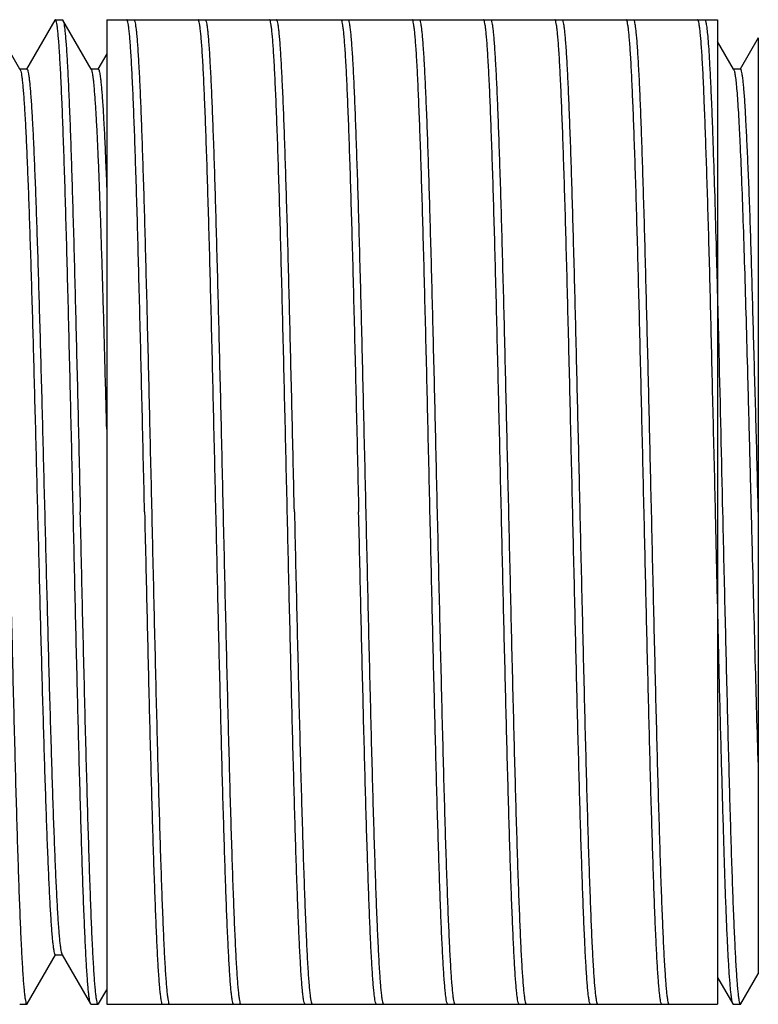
# Model space of a CAD drawing. Header units: millimetres. Extents: x 0 to 594, y 0 to 420.
# Tile 19 of 56: x 223.5 to 227.64, y 80.99 to 86.51. Entities that reach past the tile are written whole.
import ezdxf

# ---------------------------------------------------------------- set-up
doc = ezdxf.new("R2010")
doc.units = ezdxf.units.MM
doc.header["$LTSCALE"] = 32.67
doc.layers.add('00_COMPONENTS', color=7, linetype='CONTINUOUS')

msp = doc.modelspace()

# ---------------------------------------------------------------- linework, layer by layer
at = {"layer": '00_COMPONENTS', "color": 7}
for p, q in [((223.5002, 86.2311), (223.3412, 86.5062)), ((223.6962, 86.5061), (223.5377, 86.2317)), ((223.6988, 86.5084), (223.7388, 86.5084)), ((223.9002, 86.2312), (223.7413, 86.5062)), ((223.9868, 86.5084), (224.0988, 86.5084)), ((223.9868, 86.5084), (223.9868, 80.9884)), ((224.0988, 86.5084), (224.1387, 86.5084)), ((224.1387, 86.5084), (224.4989, 86.5084)), ((224.4989, 86.5084), (224.5388, 86.5084)), ((224.5387, 86.5084), (224.8989, 86.5084)), ((224.8988, 86.5084), (224.9387, 86.5084)), ((224.9387, 86.5084), (225.2988, 86.5084)), ((225.2988, 86.5084), (225.3388, 86.5084)), ((225.3387, 86.5084), (225.6988, 86.5084)), ((225.6988, 86.5084), (225.7387, 86.5084)), ((225.7387, 86.5084), (226.0989, 86.5084)), ((226.0989, 86.5084), (226.1388, 86.5084)), ((226.1387, 86.5084), (226.4988, 86.5084)), ((226.4988, 86.5084), (226.5387, 86.5084)), ((226.5387, 86.5084), (226.8988, 86.5084)), ((226.8988, 86.5084), (226.9387, 86.5084)), ((226.9387, 86.5084), (227.2989, 86.5084)), ((227.2989, 86.5084), (227.3388, 86.5084)), ((227.3387, 86.5084), (227.4108, 86.5084)), ((227.4108, 86.5084), (227.4108, 80.9884)), ((227.6388, 86.4066), (227.5377, 86.2318)), ((227.6388, 86.4066), (227.6388, 81.1591)), ((227.5002, 86.2312), (227.4108, 86.3859)), ((223.9868, 86.3167), (223.9377, 86.2318)), ((223.5388, 86.2311), (223.5002, 86.2311)), ((223.5016, 86.2287), (223.5002, 86.2311)), ((223.5377, 86.2317), (223.5373, 86.2311)), ((223.9388, 86.2312), (223.9002, 86.2312)), ((223.9016, 86.2288), (223.9002, 86.2312)), ((223.9377, 86.2318), (223.9374, 86.2312)), ((227.5389, 86.2312), (227.5002, 86.2312)), ((227.5016, 86.2288), (227.5002, 86.2312)), ((227.5377, 86.2318), (227.5374, 86.2312)), ((227.4108, 83.2472), (227.3994, 83.7484)), ((223.5413, 80.9905), (223.7002, 81.2655)), ((223.6988, 81.2655), (223.7374, 81.2655)), ((223.736, 81.2679), (223.7374, 81.2655)), ((223.7374, 81.2655), (223.8963, 80.9905)), ((227.5412, 80.9905), (227.6387, 81.1592)), ((227.4108, 81.1385), (227.4963, 80.9904)), ((223.9413, 80.9906), (223.9868, 81.0693)), ((223.4989, 80.9884), (223.5388, 80.9884)), ((223.8988, 80.9884), (223.9387, 80.9884)), ((223.9868, 80.9884), (224.2988, 80.9884)), ((224.2988, 80.9884), (224.3388, 80.9884)), ((224.3387, 80.9884), (224.6989, 80.9884)), ((224.6988, 80.9884), (224.7387, 80.9884)), ((224.7387, 80.9884), (225.0989, 80.9884)), ((225.0989, 80.9884), (225.1388, 80.9884)), ((225.1388, 80.9884), (225.4988, 80.9884)), ((225.4988, 80.9884), (225.5387, 80.9884)), ((225.5387, 80.9884), (225.8988, 80.9884)), ((225.8988, 80.9884), (225.9388, 80.9884)), ((225.9387, 80.9884), (226.2988, 80.9884)), ((226.2988, 80.9884), (226.3387, 80.9884)), ((226.3387, 80.9884), (226.6989, 80.9884)), ((226.6989, 80.9884), (226.7388, 80.9884)), ((226.7387, 80.9884), (227.0988, 80.9884)), ((227.0988, 80.9884), (227.1388, 80.9884)), ((227.1387, 80.9884), (227.4108, 80.9884)), ((227.4988, 80.9884), (227.5388, 80.9884))]:
    msp.add_line(p, q, dxfattribs=at)
msp.add_arc((223.4886, 86.2212), 0.015, 27.1488, 29.9518, dxfattribs=at)
for points, knots in [([(223.6989, 86.5084), (223.6986, 86.5084), (223.6975, 86.5081), (223.6968, 86.5069), (223.6963, 86.5061)], [0, 0, 0, 0, 0.187031, 1, 1, 1, 1]), ([(223.7989, 83.7484), (223.7947, 83.9278), (223.7866, 84.2799), (223.7762, 84.7136), (223.7678, 85.0452), (223.7616, 85.2768), (223.7554, 85.4937), (223.7492, 85.6937), (223.743, 85.875), (223.7368, 86.0359), (223.7307, 86.1747), (223.7253, 86.2759), (223.721, 86.3449), (223.7179, 86.3874), (223.7148, 86.4235), (223.7117, 86.4532), (223.7087, 86.4764), (223.7058, 86.493), (223.7032, 86.5028), (223.7009, 86.5073), (223.6995, 86.5084), (223.6989, 86.5084)], [0, 0, 0, 0, 0.194855, 0.382227, 0.470839, 0.554919, 0.633659, 0.706301, 0.772146, 0.830563, 0.880991, 0.922949, 0.940624, 0.956039, 0.969159, 0.979957, 0.988412, 0.994517, 0.998295, 0.99936, 1, 1, 1, 1]), ([(223.7387, 86.5084), (223.7389, 86.5084), (223.74, 86.5081), (223.7407, 86.507), (223.7412, 86.5062)], [0, 0, 0, 0, 0.189045, 1, 1, 1, 1]), ([(223.7412, 86.5062), (223.7427, 86.5037), (223.7449, 86.4959), (223.7478, 86.4812), (223.7507, 86.4603), (223.7537, 86.4332), (223.7567, 86.3999), (223.761, 86.3435), (223.7662, 86.2583), (223.7722, 86.1391), (223.7782, 85.9979), (223.7842, 85.8362), (223.7902, 85.6553), (223.7963, 85.457), (223.8046, 85.1631), (223.8148, 84.7669), (223.8267, 84.2671), (223.8346, 83.9234), (223.8387, 83.7484)], [0, 0, 0, 0, 0.003222, 0.008642, 0.016298, 0.026186, 0.038292, 0.052591, 0.08764, 0.131024, 0.182351, 0.241154, 0.306896, 0.378978, 0.456741, 0.626418, 0.809736, 1, 1, 1, 1]), ([(224.1989, 83.7484), (224.1948, 83.9278), (224.1866, 84.2799), (224.1762, 84.7136), (224.1678, 85.0452), (224.1616, 85.2768), (224.1554, 85.4937), (224.1492, 85.6937), (224.143, 85.875), (224.1368, 86.0359), (224.1307, 86.1747), (224.1254, 86.2759), (224.121, 86.3449), (224.1179, 86.3874), (224.1148, 86.4235), (224.1118, 86.4532), (224.1087, 86.4764), (224.1058, 86.493), (224.1032, 86.5028), (224.1009, 86.5073), (224.0995, 86.5084), (224.0989, 86.5084)], [0, 0, 0, 0, 0.194856, 0.382228, 0.470839, 0.55492, 0.633659, 0.706301, 0.772146, 0.830563, 0.880992, 0.922949, 0.940624, 0.956039, 0.969159, 0.979957, 0.988412, 0.994517, 0.998295, 0.99936, 1, 1, 1, 1]), ([(224.1387, 86.5084), (224.1389, 86.5084), (224.1401, 86.5081), (224.1408, 86.507), (224.1412, 86.5061)], [0, 0, 0, 0, 0.187669, 1, 1, 1, 1]), ([(224.1412, 86.5061), (224.1427, 86.5035), (224.1449, 86.4957), (224.1478, 86.481), (224.1507, 86.4599), (224.1537, 86.4328), (224.1567, 86.3994), (224.161, 86.343), (224.1662, 86.2577), (224.1722, 86.1384), (224.1782, 85.9972), (224.1842, 85.8355), (224.1902, 85.6546), (224.1963, 85.4564), (224.2046, 85.1625), (224.2148, 84.7664), (224.2267, 84.2669), (224.2347, 83.9233), (224.2387, 83.7484)], [0, 0, 0, 0, 0.003252, 0.008702, 0.016385, 0.026299, 0.038428, 0.052747, 0.087831, 0.13124, 0.182583, 0.241392, 0.307132, 0.379204, 0.456949, 0.626572, 0.809818, 1, 1, 1, 1]), ([(224.5989, 83.7484), (224.5947, 83.9278), (224.5867, 84.2799), (224.5763, 84.7136), (224.5678, 85.0452), (224.5616, 85.2768), (224.5554, 85.4937), (224.5492, 85.6937), (224.543, 85.875), (224.5368, 86.0359), (224.5307, 86.1747), (224.5254, 86.2759), (224.521, 86.3449), (224.5179, 86.3874), (224.5148, 86.4235), (224.5118, 86.4532), (224.5087, 86.4764), (224.5058, 86.493), (224.5032, 86.5028), (224.5009, 86.5073), (224.4995, 86.5084), (224.4989, 86.5084)], [0, 0, 0, 0, 0.194855, 0.382228, 0.470839, 0.554919, 0.633659, 0.706301, 0.772146, 0.830563, 0.880991, 0.922949, 0.940624, 0.956039, 0.969159, 0.979957, 0.988412, 0.994517, 0.998295, 0.99936, 1, 1, 1, 1]), ([(224.5387, 86.5084), (224.5389, 86.5084), (224.5401, 86.5081), (224.5408, 86.5069), (224.5412, 86.5061)], [0, 0, 0, 0, 0.187479, 1, 1, 1, 1]), ([(224.5412, 86.5061), (224.5427, 86.5035), (224.5449, 86.4957), (224.5479, 86.4809), (224.5507, 86.4599), (224.5537, 86.4327), (224.5567, 86.3994), (224.561, 86.3429), (224.5662, 86.2576), (224.5722, 86.1383), (224.5782, 85.9971), (224.5842, 85.8354), (224.5902, 85.6545), (224.5963, 85.4563), (224.6046, 85.1625), (224.6148, 84.7664), (224.6268, 84.2668), (224.6346, 83.9233), (224.6387, 83.7484)], [0, 0, 0, 0, 0.003257, 0.008711, 0.016399, 0.026317, 0.038449, 0.052772, 0.087861, 0.131274, 0.182619, 0.241429, 0.307169, 0.379239, 0.456981, 0.626597, 0.80983, 1, 1, 1, 1]), ([(224.9989, 83.7484), (224.9948, 83.9278), (224.9866, 84.2799), (224.9763, 84.7136), (224.9678, 85.0452), (224.9616, 85.2768), (224.9554, 85.4937), (224.9492, 85.6937), (224.943, 85.875), (224.9368, 86.0359), (224.9307, 86.1747), (224.9254, 86.2759), (224.921, 86.3449), (224.9179, 86.3874), (224.9148, 86.4235), (224.9118, 86.4532), (224.9087, 86.4764), (224.9058, 86.493), (224.9032, 86.5028), (224.9009, 86.5073), (224.8995, 86.5084), (224.8989, 86.5084)], [0, 0, 0, 0, 0.194856, 0.382228, 0.470839, 0.55492, 0.633659, 0.706301, 0.772146, 0.830563, 0.880992, 0.922949, 0.940624, 0.956039, 0.969159, 0.979957, 0.988412, 0.994517, 0.998295, 0.99936, 1, 1, 1, 1]), ([(224.9412, 86.5062), (224.941, 86.5065), (224.9404, 86.5075), (224.9394, 86.5084), (224.9387, 86.5084)], [0, 0, 0, 0, 0.335556, 1, 1, 1, 1]), ([(225.0387, 83.7484), (225.0367, 83.8363), (225.0325, 84.0113), (225.0245, 84.355), (225.0147, 84.7668), (225.0046, 85.1631), (224.9963, 85.457), (224.9902, 85.6552), (224.9842, 85.8361), (224.9782, 85.9978), (224.9722, 86.139), (224.9662, 86.2582), (224.961, 86.3434), (224.9567, 86.3998), (224.9537, 86.4331), (224.9507, 86.4602), (224.9478, 86.4812), (224.9449, 86.4959), (224.9427, 86.5036), (224.9412, 86.5062)], [0, 0, 0, 0, 0.095564, 0.190253, 0.373561, 0.543231, 0.620992, 0.693072, 0.758814, 0.817618, 0.868947, 0.912334, 0.947388, 0.96169, 0.973799, 0.983691, 0.99135, 0.996774, 1, 1, 1, 1]), ([(225.2989, 86.5084), (225.2995, 86.5084), (225.3009, 86.5073), (225.3032, 86.5028), (225.3058, 86.493), (225.3087, 86.4764), (225.3118, 86.4532), (225.3148, 86.4235), (225.3179, 86.3874), (225.321, 86.3449), (225.3254, 86.2759), (225.3307, 86.1747), (225.3369, 86.0359), (225.343, 85.875), (225.3492, 85.6937), (225.3554, 85.4937), (225.3616, 85.2768), (225.3678, 85.0452), (225.3763, 84.7136), (225.3846, 84.3701), (225.3928, 84.018), (225.3968, 83.8385), (225.3989, 83.7484)], [0, 0, 0, 0, 0.00064, 0.001705, 0.005483, 0.011588, 0.020043, 0.030841, 0.043961, 0.059376, 0.077051, 0.119009, 0.169437, 0.227854, 0.293699, 0.366341, 0.445081, 0.529161, 0.617773, 0.805145, 0.9021, 1, 1, 1, 1]), ([(225.3387, 86.5084), (225.3389, 86.5084), (225.3401, 86.5081), (225.3407, 86.507), (225.3412, 86.5062)], [0, 0, 0, 0, 0.18904, 1, 1, 1, 1]), ([(225.3412, 86.5062), (225.3427, 86.5037), (225.3449, 86.4959), (225.3478, 86.4812), (225.3507, 86.4603), (225.3537, 86.4332), (225.3567, 86.3999), (225.361, 86.3435), (225.3662, 86.2583), (225.3722, 86.1391), (225.3782, 85.9979), (225.3842, 85.8362), (225.3902, 85.6553), (225.3963, 85.457), (225.4046, 85.1631), (225.4148, 84.7669), (225.4268, 84.2671), (225.4346, 83.9234), (225.4387, 83.7484)], [0, 0, 0, 0, 0.003222, 0.008642, 0.016298, 0.026186, 0.038292, 0.052591, 0.08764, 0.131024, 0.182351, 0.241154, 0.306896, 0.378978, 0.456741, 0.626418, 0.809736, 1, 1, 1, 1]), ([(225.7988, 83.7484), (225.7947, 83.9279), (225.7865, 84.28), (225.7762, 84.7137), (225.7677, 85.0453), (225.7615, 85.2769), (225.7553, 85.4937), (225.7491, 85.6937), (225.7429, 85.8751), (225.7367, 86.0359), (225.7306, 86.1747), (225.7253, 86.2759), (225.7209, 86.345), (225.7178, 86.3874), (225.7147, 86.4235), (225.7117, 86.4532), (225.7086, 86.4764), (225.7057, 86.493), (225.7031, 86.5028), (225.7008, 86.5073), (225.6994, 86.5084), (225.6988, 86.5084)], [0, 0, 0, 0, 0.194857, 0.38223, 0.470842, 0.554922, 0.633661, 0.706302, 0.772148, 0.830564, 0.880992, 0.922949, 0.940624, 0.956039, 0.969159, 0.979957, 0.988412, 0.994517, 0.998295, 0.99936, 1, 1, 1, 1]), ([(225.7387, 86.5084), (225.7389, 86.5084), (225.7401, 86.5081), (225.7408, 86.507), (225.7413, 86.5061)], [0, 0, 0, 0, 0.187678, 1, 1, 1, 1]), ([(225.7413, 86.5061), (225.7427, 86.5035), (225.7449, 86.4957), (225.7479, 86.481), (225.7508, 86.4599), (225.7537, 86.4328), (225.7567, 86.3994), (225.761, 86.343), (225.7662, 86.2577), (225.7722, 86.1384), (225.7782, 85.9972), (225.7842, 85.8355), (225.7903, 85.6546), (225.7963, 85.4564), (225.8046, 85.1625), (225.8148, 84.7664), (225.8267, 84.2669), (225.8347, 83.9233), (225.8387, 83.7484)], [0, 0, 0, 0, 0.003252, 0.008702, 0.016385, 0.026299, 0.038428, 0.052748, 0.087831, 0.13124, 0.182583, 0.241392, 0.307132, 0.379204, 0.456949, 0.626573, 0.809818, 1, 1, 1, 1]), ([(226.1988, 83.7484), (226.1946, 83.9278), (226.1865, 84.2799), (226.1761, 84.7136), (226.1677, 85.0452), (226.1615, 85.2768), (226.1553, 85.4937), (226.1491, 85.6937), (226.1429, 85.875), (226.1367, 86.0359), (226.1306, 86.1747), (226.1253, 86.2759), (226.1209, 86.3449), (226.1178, 86.3874), (226.1147, 86.4235), (226.1117, 86.4532), (226.1086, 86.4764), (226.1057, 86.493), (226.1031, 86.5028), (226.1008, 86.5073), (226.0994, 86.5084), (226.0988, 86.5084)], [0, 0, 0, 0, 0.194855, 0.382227, 0.470839, 0.554919, 0.633658, 0.7063, 0.772146, 0.830563, 0.880991, 0.922949, 0.940623, 0.956039, 0.969159, 0.979957, 0.988412, 0.994517, 0.998295, 0.99936, 1, 1, 1, 1]), ([(226.1387, 86.5084), (226.1389, 86.5084), (226.1401, 86.5081), (226.1408, 86.5069), (226.1413, 86.5061)], [0, 0, 0, 0, 0.187478, 1, 1, 1, 1]), ([(226.1413, 86.5061), (226.1428, 86.5035), (226.145, 86.4957), (226.1479, 86.4809), (226.1508, 86.4599), (226.1537, 86.4327), (226.1567, 86.3994), (226.161, 86.3429), (226.1662, 86.2576), (226.1722, 86.1383), (226.1782, 85.9971), (226.1842, 85.8354), (226.1903, 85.6545), (226.1963, 85.4563), (226.2046, 85.1625), (226.2148, 84.7664), (226.2268, 84.2668), (226.2346, 83.9233), (226.2387, 83.7484)], [0, 0, 0, 0, 0.003257, 0.008711, 0.016399, 0.026317, 0.038449, 0.052772, 0.087861, 0.131274, 0.182619, 0.241429, 0.307169, 0.379239, 0.456981, 0.626597, 0.80983, 1, 1, 1, 1]), ([(226.5988, 83.7484), (226.5947, 83.9278), (226.5865, 84.2799), (226.5762, 84.7136), (226.5677, 85.0452), (226.5615, 85.2768), (226.5553, 85.4937), (226.5491, 85.6937), (226.5429, 85.875), (226.5367, 86.0359), (226.5306, 86.1747), (226.5253, 86.2759), (226.5209, 86.3449), (226.5178, 86.3874), (226.5147, 86.4235), (226.5117, 86.4532), (226.5086, 86.4764), (226.5057, 86.493), (226.5031, 86.5028), (226.5008, 86.5073), (226.4994, 86.5084), (226.4988, 86.5084)], [0, 0, 0, 0, 0.194855, 0.382228, 0.470839, 0.554919, 0.633659, 0.7063, 0.772146, 0.830563, 0.880991, 0.922949, 0.940624, 0.956039, 0.969159, 0.979957, 0.988412, 0.994517, 0.998295, 0.99936, 1, 1, 1, 1]), ([(226.5387, 86.5084), (226.5389, 86.5084), (226.5401, 86.5081), (226.5408, 86.507), (226.5412, 86.5062)], [0, 0, 0, 0, 0.188864, 1, 1, 1, 1]), ([(226.5412, 86.5062), (226.5427, 86.5036), (226.5449, 86.4959), (226.5478, 86.4812), (226.5507, 86.4602), (226.5537, 86.4331), (226.5567, 86.3998), (226.561, 86.3434), (226.5662, 86.2582), (226.5722, 86.139), (226.5782, 85.9978), (226.5842, 85.8361), (226.5902, 85.6553), (226.5963, 85.457), (226.6046, 85.1631), (226.6148, 84.7668), (226.6266, 84.2671), (226.6347, 83.9234), (226.6387, 83.7484)], [0, 0, 0, 0, 0.003226, 0.00865, 0.016309, 0.026201, 0.03831, 0.052611, 0.087665, 0.131053, 0.182382, 0.241185, 0.306927, 0.379008, 0.456768, 0.626439, 0.809747, 1, 1, 1, 1]), ([(226.9988, 83.7484), (226.9947, 83.9279), (226.9865, 84.28), (226.9761, 84.7137), (226.9677, 85.0453), (226.9615, 85.2769), (226.9553, 85.4937), (226.9491, 85.6937), (226.9429, 85.8751), (226.9367, 86.0359), (226.9306, 86.1747), (226.9253, 86.2759), (226.9209, 86.345), (226.9178, 86.3874), (226.9147, 86.4235), (226.9117, 86.4532), (226.9086, 86.4764), (226.9057, 86.493), (226.9031, 86.5028), (226.9008, 86.5073), (226.8994, 86.5084), (226.8988, 86.5084)], [0, 0, 0, 0, 0.194857, 0.38223, 0.470842, 0.554921, 0.633661, 0.706302, 0.772147, 0.830564, 0.880992, 0.922949, 0.940624, 0.956039, 0.969159, 0.979957, 0.988412, 0.994517, 0.998295, 0.99936, 1, 1, 1, 1]), ([(226.9387, 86.5084), (226.939, 86.5084), (226.9401, 86.5081), (226.9408, 86.5069), (226.9413, 86.5061)], [0, 0, 0, 0, 0.187099, 1, 1, 1, 1]), ([(226.9413, 86.5061), (226.9428, 86.5035), (226.945, 86.4956), (226.9479, 86.4809), (226.9508, 86.4598), (226.9538, 86.4326), (226.9568, 86.3992), (226.9611, 86.3427), (226.9663, 86.2575), (226.9723, 86.1381), (226.9783, 85.9969), (226.9843, 85.8352), (226.9903, 85.6543), (226.9963, 85.4561), (227.0046, 85.1623), (227.0148, 84.7662), (227.0268, 84.2668), (227.0347, 83.9233), (227.0387, 83.7484)], [0, 0, 0, 0, 0.003265, 0.008727, 0.016422, 0.026347, 0.038486, 0.052814, 0.087913, 0.131332, 0.182681, 0.241493, 0.307233, 0.3793, 0.457037, 0.626638, 0.809852, 1, 1, 1, 1]), ([(227.3994, 83.7484), (227.3952, 83.9278), (227.3886, 84.1949), (227.3801, 84.547), (227.3741, 84.8012), (227.3683, 85.0452), (227.3621, 85.2768), (227.3557, 85.4937), (227.3492, 85.6937), (227.3429, 85.875), (227.3369, 86.0359), (227.3311, 86.1747), (227.3259, 86.2759), (227.3215, 86.345), (227.3183, 86.3874), (227.3151, 86.4235), (227.3119, 86.4532), (227.3087, 86.4764), (227.3058, 86.493), (227.3031, 86.5028), (227.3009, 86.5073), (227.2995, 86.5084), (227.2989, 86.5084)], [0, 0, 0, 0, 0.194856, 0.289938, 0.382229, 0.470841, 0.554921, 0.633661, 0.706305, 0.772152, 0.830568, 0.880993, 0.922948, 0.940623, 0.95604, 0.969165, 0.979968, 0.988428, 0.994536, 0.998314, 0.999373, 1, 1, 1, 1]), ([(227.3387, 86.5084), (227.339, 86.5084), (227.3401, 86.5081), (227.3408, 86.507), (227.3413, 86.5062)], [0, 0, 0, 0, 0.188765, 1, 1, 1, 1]), ([(227.3413, 86.5062), (227.3422, 86.5045), (227.3438, 86.4999), (227.3459, 86.4913), (227.348, 86.4796), (227.3511, 86.4576), (227.3549, 86.4223), (227.3591, 86.3706), (227.3633, 86.3066), (227.3676, 86.2308), (227.3719, 86.1434), (227.3762, 86.0449), (227.3806, 85.9356), (227.3865, 85.7701), (227.3939, 85.5406), (227.4025, 85.2413), (227.408, 85.0313), (227.4108, 84.9216)], [0, 0, 0, 0, 0.003625, 0.009175, 0.016691, 0.026187, 0.051101, 0.083839, 0.124263, 0.172193, 0.227409, 0.289658, 0.358651, 0.434069, 0.602751, 0.792571, 1, 1, 1, 1]), ([(223.5019, 86.228), (223.5034, 86.2253), (223.5056, 86.2174), (223.5086, 86.2028), (223.5115, 86.1825), (223.5145, 86.1565), (223.5176, 86.1249), (223.5219, 86.0718), (223.5272, 85.9919), (223.5332, 85.8805), (223.5392, 85.7493), (223.5454, 85.5994), (223.5514, 85.4322), (223.5575, 85.2493), (223.5659, 84.9791), (223.5762, 84.6159), (223.5883, 84.1593), (223.6003, 83.6873), (223.6124, 83.2176), (223.6226, 82.8356), (223.631, 82.5442), (223.637, 82.3412), (223.6432, 82.1512), (223.6493, 81.9762), (223.6554, 81.8178), (223.6614, 81.6774), (223.6675, 81.5562), (223.6727, 81.4679), (223.6771, 81.4077), (223.6801, 81.3708), (223.6831, 81.3394), (223.6862, 81.3135), (223.689, 81.2935), (223.6922, 81.2786), (223.6945, 81.2703), (223.6974, 81.2655), (223.6988, 81.2655)], [0, 0, 0, 0, 0.001885, 0.004885, 0.009014, 0.014273, 0.020658, 0.028166, 0.046473, 0.068989, 0.095488, 0.12576, 0.159536, 0.196483, 0.236236, 0.322722, 0.415803, 0.51199, 0.607716, 0.699426, 0.742679, 0.783681, 0.822039, 0.857384, 0.889382, 0.917744, 0.942233, 0.962607, 0.971175, 0.978637, 0.984986, 0.990215, 0.994319, 0.997293, 0.999149, 1, 1, 1, 1]), ([(223.5388, 86.2311), (223.5402, 86.2311), (223.5431, 86.2264), (223.5454, 86.218), (223.5485, 86.2032), (223.5514, 86.1832), (223.5545, 86.1572), (223.5575, 86.1258), (223.5605, 86.0886), (223.5649, 86.0283), (223.5701, 85.9396), (223.5762, 85.8181), (223.5823, 85.6773), (223.5884, 85.5183), (223.5945, 85.3427), (223.6006, 85.1522), (223.6067, 84.9486), (223.6151, 84.6565), (223.6253, 84.2735), (223.6374, 83.8028), (223.6495, 83.33), (223.6616, 82.873), (223.6719, 82.5096), (223.6803, 82.2396), (223.6864, 82.0569), (223.6925, 81.8902), (223.6986, 81.7409), (223.7047, 81.6103), (223.7107, 81.4997), (223.716, 81.4206), (223.7203, 81.3682), (223.7234, 81.3372), (223.7264, 81.3118), (223.7293, 81.292), (223.7323, 81.278), (223.7345, 81.2705), (223.736, 81.2679)], [0, 0, 0, 0, 0.000852, 0.002706, 0.005675, 0.009777, 0.015013, 0.021382, 0.028878, 0.037485, 0.057922, 0.08247, 0.110911, 0.143016, 0.178481, 0.216943, 0.258043, 0.301421, 0.393357, 0.489275, 0.58561, 0.678772, 0.765244, 0.804972, 0.84186, 0.875531, 0.905679, 0.932055, 0.954415, 0.972514, 0.979905, 0.986179, 0.991328, 0.995345, 0.998231, 1, 1, 1, 1]), ([(223.9868, 84.2135), (223.9833, 84.3468), (223.9765, 84.6051), (223.966, 84.9772), (223.957, 85.2674), (223.9497, 85.4799), (223.9444, 85.6219), (223.9392, 85.7507), (223.9339, 85.8655), (223.9286, 85.9656), (223.9234, 86.0502), (223.9189, 86.1106), (223.9151, 86.1507), (223.9125, 86.1745), (223.9099, 86.1942), (223.9073, 86.2096), (223.9048, 86.2207), (223.9028, 86.2267), (223.9016, 86.2288)], [0, 0, 0, 0, 0.198118, 0.384217, 0.553212, 0.629799, 0.700326, 0.764331, 0.821422, 0.871214, 0.913311, 0.947361, 0.961313, 0.9732, 0.983011, 0.990741, 0.996392, 1, 1, 1, 1]), ([(223.9388, 86.2312), (223.9401, 86.2312), (223.943, 86.2267), (223.9452, 86.2187), (223.9483, 86.2046), (223.9511, 86.1855), (223.9541, 86.1609), (223.957, 86.131), (223.96, 86.0958), (223.9642, 86.0384), (223.9693, 85.9542), (223.9752, 85.8385), (223.9811, 85.7044), (223.9849, 85.6089), (223.9868, 85.5583)], [0, 0, 0, 0, 0.006036, 0.019076, 0.039903, 0.068616, 0.105212, 0.149652, 0.201885, 0.261861, 0.404566, 0.576272, 0.775299, 1, 1, 1, 1]), ([(227.5016, 86.2288), (227.5025, 86.2272), (227.5041, 86.2229), (227.5073, 86.2105), (227.5108, 86.188), (227.515, 86.1528), (227.5191, 86.1068), (227.5234, 86.05), (227.5276, 85.9828), (227.5318, 85.9054), (227.5378, 85.7831), (227.5451, 85.6079), (227.5535, 85.3732), (227.562, 85.109), (227.5704, 84.8202), (227.5789, 84.512), (227.5874, 84.19), (227.5959, 83.8599), (227.6071, 83.4211), (227.6208, 82.8973), (227.6325, 82.4849), (227.6388, 82.2891)], [0, 0, 0, 0, 0.001407, 0.003489, 0.009719, 0.018712, 0.030447, 0.044898, 0.062012, 0.0817, 0.103857, 0.155169, 0.215102, 0.28254, 0.356239, 0.434913, 0.517109, 0.60134, 0.686088, 0.851024, 1, 1, 1, 1]), ([(227.6391, 83.7481), (227.6351, 83.9095), (227.6272, 84.2262), (227.616, 84.6164), (227.6078, 84.9147), (227.6018, 85.123), (227.5959, 85.3181), (227.5897, 85.4981), (227.5833, 85.6612), (227.5767, 85.8059), (227.5706, 85.9308), (227.5655, 86.0219), (227.5613, 86.084), (227.5583, 86.1222), (227.5552, 86.1547), (227.5522, 86.1815), (227.5491, 86.2024), (227.5465, 86.216), (227.544, 86.2241), (227.5423, 86.2282), (227.5404, 86.2312), (227.5389, 86.2312)], [0, 0, 0, 0, 0.194775, 0.382073, 0.47066, 0.554699, 0.633415, 0.706055, 0.771879, 0.830283, 0.880732, 0.922695, 0.940362, 0.955777, 0.968911, 0.979736, 0.988229, 0.994377, 0.996579, 0.998218, 1, 1, 1, 1]), ([(227.4108, 84.9216), (227.4132, 84.828), (227.4229, 84.4369), (227.4319, 84.0459), (227.4387, 83.7484)], [0, 0, 0, 0, 0.239281, 1, 1, 1, 1]), ([(223.4387, 83.7484), (223.4428, 83.5689), (223.451, 83.2168), (223.4613, 82.7831), (223.4698, 82.4515), (223.476, 82.2199), (223.4822, 82.003), (223.4884, 81.803), (223.4946, 81.6217), (223.5007, 81.4609), (223.5069, 81.322), (223.5122, 81.2208), (223.5166, 81.1518), (223.5197, 81.1093), (223.5228, 81.0732), (223.5258, 81.0435), (223.5288, 81.0203), (223.5318, 81.0037), (223.5344, 80.9939), (223.5367, 80.9894), (223.5381, 80.9884), (223.5387, 80.9884)], [0, 0, 0, 0, 0.194855, 0.382228, 0.47084, 0.55492, 0.633659, 0.706301, 0.772146, 0.830563, 0.880991, 0.922949, 0.940624, 0.956039, 0.969159, 0.979957, 0.988412, 0.994517, 0.998295, 0.99936, 1, 1, 1, 1]), ([(223.8964, 80.9905), (223.8949, 80.9931), (223.8927, 81.0008), (223.8897, 81.0155), (223.8869, 81.0365), (223.8839, 81.0636), (223.8809, 81.0968), (223.8766, 81.1532), (223.8714, 81.2384), (223.8654, 81.3577), (223.8594, 81.4988), (223.8534, 81.6605), (223.8473, 81.8414), (223.8413, 82.0397), (223.833, 82.3336), (223.8228, 82.7298), (223.8108, 83.2296), (223.8029, 83.5733), (223.7989, 83.7484)], [0, 0, 0, 0, 0.003222, 0.008642, 0.016298, 0.026186, 0.038292, 0.052591, 0.08764, 0.131024, 0.182351, 0.241154, 0.306896, 0.378978, 0.456741, 0.626418, 0.809736, 1, 1, 1, 1]), ([(223.9387, 80.9884), (223.9381, 80.9884), (223.9367, 80.9894), (223.9344, 80.9939), (223.9318, 81.0037), (223.9288, 81.0203), (223.9258, 81.0435), (223.9228, 81.0732), (223.9197, 81.1093), (223.9166, 81.1518), (223.9122, 81.2208), (223.9069, 81.322), (223.9007, 81.4609), (223.8946, 81.6217), (223.8884, 81.803), (223.8822, 82.003), (223.876, 82.2199), (223.8698, 82.4515), (223.8613, 82.7831), (223.8529, 83.1266), (223.8448, 83.4787), (223.8408, 83.6582), (223.8387, 83.7484)], [0, 0, 0, 0, 0.00064, 0.001705, 0.005483, 0.011588, 0.020043, 0.030841, 0.043961, 0.059376, 0.077051, 0.119009, 0.169437, 0.227854, 0.293699, 0.366341, 0.445081, 0.529161, 0.617773, 0.805145, 0.9021, 1, 1, 1, 1]), ([(224.1989, 83.7484), (224.2009, 83.6604), (224.2051, 83.4854), (224.2131, 83.1418), (224.2228, 82.7299), (224.233, 82.3337), (224.2413, 82.0398), (224.2473, 81.8415), (224.2534, 81.6606), (224.2594, 81.4989), (224.2654, 81.3578), (224.2714, 81.2385), (224.2766, 81.1533), (224.2809, 81.0969), (224.2839, 81.0636), (224.2869, 81.0365), (224.2898, 81.0155), (224.2927, 81.0009), (224.2949, 80.9931), (224.2964, 80.9905)], [0, 0, 0, 0, 0.095564, 0.190253, 0.373561, 0.543231, 0.620992, 0.693072, 0.758814, 0.817618, 0.868947, 0.912334, 0.947388, 0.96169, 0.973799, 0.983691, 0.99135, 0.996774, 1, 1, 1, 1]), ([(224.2387, 83.7484), (224.2428, 83.5689), (224.251, 83.2168), (224.2613, 82.7831), (224.2698, 82.4515), (224.276, 82.2199), (224.2822, 82.003), (224.2884, 81.803), (224.2946, 81.6217), (224.3007, 81.4609), (224.3069, 81.322), (224.3122, 81.2208), (224.3166, 81.1518), (224.3197, 81.1093), (224.3228, 81.0732), (224.3258, 81.0435), (224.3288, 81.0203), (224.3318, 81.0037), (224.3344, 80.9939), (224.3367, 80.9894), (224.3381, 80.9884), (224.3387, 80.9884)], [0, 0, 0, 0, 0.194856, 0.382228, 0.470839, 0.55492, 0.633659, 0.706301, 0.772146, 0.830563, 0.880992, 0.922949, 0.940624, 0.956039, 0.969159, 0.979957, 0.988412, 0.994517, 0.998295, 0.99936, 1, 1, 1, 1]), ([(224.6963, 80.9906), (224.6948, 80.9932), (224.6926, 81.001), (224.6897, 81.0158), (224.6868, 81.0368), (224.6838, 81.064), (224.6809, 81.0974), (224.6766, 81.1538), (224.6713, 81.2391), (224.6654, 81.3584), (224.6594, 81.4996), (224.6534, 81.6614), (224.6473, 81.8422), (224.6413, 82.0404), (224.633, 82.3343), (224.6228, 82.7304), (224.6108, 83.2299), (224.6029, 83.5734), (224.5989, 83.7484)], [0, 0, 0, 0, 0.003257, 0.008711, 0.016399, 0.026317, 0.038449, 0.052772, 0.087861, 0.131274, 0.182619, 0.241429, 0.307169, 0.379239, 0.456981, 0.626597, 0.80983, 1, 1, 1, 1]), ([(224.6387, 83.7484), (224.6429, 83.5689), (224.6509, 83.2168), (224.6613, 82.7831), (224.6698, 82.4515), (224.676, 82.2199), (224.6822, 82.003), (224.6884, 81.803), (224.6946, 81.6217), (224.7007, 81.4609), (224.7069, 81.322), (224.7122, 81.2208), (224.7166, 81.1518), (224.7197, 81.1093), (224.7228, 81.0732), (224.7258, 81.0435), (224.7288, 81.0203), (224.7318, 81.0037), (224.7344, 80.9939), (224.7367, 80.9894), (224.7381, 80.9884), (224.7387, 80.9884)], [0, 0, 0, 0, 0.194855, 0.382227, 0.470839, 0.554919, 0.633659, 0.706301, 0.772146, 0.830563, 0.880991, 0.922949, 0.940624, 0.956039, 0.969159, 0.979957, 0.988412, 0.994517, 0.998295, 0.99936, 1, 1, 1, 1]), ([(225.0963, 80.9906), (225.0948, 80.9932), (225.0926, 81.001), (225.0897, 81.0157), (225.0868, 81.0368), (225.0839, 81.064), (225.0809, 81.0973), (225.0766, 81.1537), (225.0714, 81.239), (225.0654, 81.3583), (225.0594, 81.4995), (225.0534, 81.6613), (225.0473, 81.8421), (225.0413, 82.0403), (225.033, 82.3342), (225.0228, 82.7303), (225.0109, 83.2299), (225.0028, 83.5734), (224.9989, 83.7484)], [0, 0, 0, 0, 0.003252, 0.008702, 0.016385, 0.026299, 0.038428, 0.052747, 0.087831, 0.13124, 0.182583, 0.241392, 0.307132, 0.379204, 0.456949, 0.626572, 0.809818, 1, 1, 1, 1]), ([(225.0387, 83.7484), (225.0428, 83.5689), (225.051, 83.2168), (225.0613, 82.7831), (225.0698, 82.4515), (225.076, 82.2199), (225.0822, 82.003), (225.0884, 81.803), (225.0946, 81.6217), (225.1007, 81.4609), (225.1069, 81.322), (225.1122, 81.2208), (225.1166, 81.1518), (225.1197, 81.1093), (225.1228, 81.0732), (225.1258, 81.0435), (225.1288, 81.0203), (225.1318, 81.0037), (225.1344, 80.9939), (225.1367, 80.9894), (225.1381, 80.9884), (225.1387, 80.9884)], [0, 0, 0, 0, 0.194856, 0.382228, 0.470839, 0.55492, 0.633659, 0.706301, 0.772146, 0.830563, 0.880992, 0.922949, 0.940624, 0.956039, 0.969159, 0.979957, 0.988412, 0.994517, 0.998295, 0.99936, 1, 1, 1, 1]), ([(225.4964, 80.9905), (225.4949, 80.9931), (225.4927, 81.0008), (225.4898, 81.0155), (225.4869, 81.0365), (225.4839, 81.0636), (225.4809, 81.0968), (225.4766, 81.1532), (225.4714, 81.2384), (225.4654, 81.3577), (225.4594, 81.4988), (225.4534, 81.6605), (225.4474, 81.8414), (225.4413, 82.0397), (225.433, 82.3336), (225.4228, 82.7298), (225.4108, 83.2296), (225.403, 83.5733), (225.3989, 83.7484)], [0, 0, 0, 0, 0.003222, 0.008642, 0.016298, 0.026186, 0.038292, 0.052591, 0.08764, 0.131024, 0.182351, 0.241154, 0.306896, 0.378978, 0.456741, 0.626418, 0.809736, 1, 1, 1, 1]), ([(225.4387, 83.7484), (225.4429, 83.5689), (225.4509, 83.2168), (225.4613, 82.7831), (225.4698, 82.4515), (225.476, 82.2199), (225.4822, 82.003), (225.4884, 81.803), (225.4946, 81.6217), (225.5007, 81.4609), (225.5069, 81.322), (225.5122, 81.2208), (225.5166, 81.1518), (225.5197, 81.1093), (225.5228, 81.0732), (225.5258, 81.0435), (225.5289, 81.0203), (225.5318, 81.0037), (225.5344, 80.9939), (225.5367, 80.9894), (225.5381, 80.9884), (225.5387, 80.9884)], [0, 0, 0, 0, 0.194855, 0.382228, 0.470839, 0.554919, 0.633659, 0.706301, 0.772146, 0.830563, 0.880991, 0.922949, 0.940624, 0.956039, 0.969159, 0.979957, 0.988412, 0.994517, 0.998295, 0.99936, 1, 1, 1, 1]), ([(225.8963, 80.9905), (225.8948, 80.9931), (225.8926, 81.0009), (225.8897, 81.0155), (225.8868, 81.0365), (225.8838, 81.0636), (225.8808, 81.0969), (225.8765, 81.1533), (225.8713, 81.2385), (225.8653, 81.3578), (225.8593, 81.4989), (225.8533, 81.6607), (225.8473, 81.8415), (225.8412, 82.0398), (225.8329, 82.3337), (225.8227, 82.73), (225.8107, 83.2297), (225.8028, 83.5734), (225.7988, 83.7484)], [0, 0, 0, 0, 0.003226, 0.00865, 0.016309, 0.026201, 0.03831, 0.052612, 0.087666, 0.131054, 0.182383, 0.241186, 0.306929, 0.37901, 0.45677, 0.626441, 0.809748, 1, 1, 1, 1]), ([(225.8387, 83.7484), (225.8428, 83.5689), (225.851, 83.2168), (225.8613, 82.7831), (225.8698, 82.4515), (225.876, 82.2199), (225.8822, 82.003), (225.8884, 81.803), (225.8946, 81.6217), (225.9008, 81.4609), (225.9069, 81.322), (225.9122, 81.2208), (225.9166, 81.1518), (225.9197, 81.1093), (225.9228, 81.0732), (225.9258, 81.0435), (225.9289, 81.0203), (225.9318, 81.0037), (225.9344, 80.9939), (225.9367, 80.9894), (225.9381, 80.9884), (225.9387, 80.9884)], [0, 0, 0, 0, 0.194855, 0.382228, 0.470839, 0.55492, 0.633659, 0.706301, 0.772146, 0.830563, 0.880991, 0.922949, 0.940624, 0.956039, 0.969159, 0.979957, 0.988412, 0.994517, 0.998295, 0.99936, 1, 1, 1, 1]), ([(226.2962, 80.9906), (226.2947, 80.9932), (226.2925, 81.001), (226.2896, 81.0158), (226.2867, 81.0368), (226.2837, 81.064), (226.2808, 81.0974), (226.2764, 81.1538), (226.2712, 81.2391), (226.2653, 81.3584), (226.2593, 81.4996), (226.2533, 81.6614), (226.2472, 81.8422), (226.2412, 82.0404), (226.2329, 82.3343), (226.2227, 82.7304), (226.2107, 83.2299), (226.2029, 83.5734), (226.1988, 83.7484)], [0, 0, 0, 0, 0.003257, 0.008711, 0.016399, 0.026317, 0.038449, 0.052772, 0.087861, 0.131274, 0.182619, 0.241429, 0.307169, 0.379239, 0.456981, 0.626597, 0.80983, 1, 1, 1, 1]), ([(226.2387, 83.7484), (226.2429, 83.5689), (226.2509, 83.2168), (226.2613, 82.7831), (226.2698, 82.4515), (226.276, 82.2199), (226.2822, 82.003), (226.2884, 81.803), (226.2946, 81.6217), (226.3008, 81.4609), (226.3069, 81.322), (226.3122, 81.2208), (226.3166, 81.1518), (226.3197, 81.1093), (226.3228, 81.0732), (226.3258, 81.0435), (226.3289, 81.0203), (226.3318, 81.0037), (226.3344, 80.9939), (226.3367, 80.9894), (226.3381, 80.9884), (226.3387, 80.9884)], [0, 0, 0, 0, 0.194855, 0.382227, 0.470839, 0.554919, 0.633659, 0.7063, 0.772146, 0.830563, 0.880991, 0.922949, 0.940624, 0.956039, 0.969159, 0.979957, 0.988412, 0.994517, 0.998295, 0.99936, 1, 1, 1, 1]), ([(226.6962, 80.9906), (226.6947, 80.9932), (226.6925, 81.001), (226.6896, 81.0157), (226.6867, 81.0368), (226.6838, 81.064), (226.6808, 81.0973), (226.6765, 81.1537), (226.6712, 81.239), (226.6653, 81.3583), (226.6593, 81.4995), (226.6533, 81.6613), (226.6472, 81.8421), (226.6412, 82.0403), (226.6329, 82.3342), (226.6227, 82.7303), (226.6107, 83.2299), (226.6028, 83.5734), (226.5988, 83.7484)], [0, 0, 0, 0, 0.003252, 0.008702, 0.016385, 0.026299, 0.038428, 0.052747, 0.087831, 0.13124, 0.182583, 0.241392, 0.307132, 0.379204, 0.456949, 0.626573, 0.809818, 1, 1, 1, 1]), ([(226.6387, 83.7484), (226.6428, 83.5689), (226.651, 83.2168), (226.6613, 82.7831), (226.6698, 82.4515), (226.676, 82.2199), (226.6822, 82.003), (226.6884, 81.803), (226.6946, 81.6217), (226.7008, 81.4609), (226.7069, 81.322), (226.7122, 81.2208), (226.7166, 81.1518), (226.7197, 81.1093), (226.7228, 81.0732), (226.7258, 81.0435), (226.7289, 81.0203), (226.7318, 81.0037), (226.7344, 80.9939), (226.7367, 80.9894), (226.7381, 80.9884), (226.7387, 80.9884)], [0, 0, 0, 0, 0.194855, 0.382228, 0.47084, 0.55492, 0.633659, 0.706301, 0.772146, 0.830563, 0.880991, 0.922949, 0.940624, 0.956039, 0.969159, 0.979957, 0.988412, 0.994517, 0.998295, 0.99936, 1, 1, 1, 1]), ([(227.0963, 80.9905), (227.0948, 80.9931), (227.0926, 81.0008), (227.0897, 81.0155), (227.0868, 81.0365), (227.0838, 81.0636), (227.0808, 81.0968), (227.0765, 81.1532), (227.0713, 81.2384), (227.0653, 81.3577), (227.0593, 81.4988), (227.0533, 81.6606), (227.0473, 81.8414), (227.0412, 82.0397), (227.0329, 82.3336), (227.0227, 82.7299), (227.0107, 83.2297), (227.0029, 83.5734), (226.9988, 83.7484)], [0, 0, 0, 0, 0.003222, 0.008642, 0.016298, 0.026186, 0.038292, 0.052591, 0.087641, 0.131025, 0.182352, 0.241155, 0.306898, 0.37898, 0.456743, 0.626421, 0.809737, 1, 1, 1, 1]), ([(227.0387, 83.7484), (227.0429, 83.5689), (227.051, 83.2168), (227.0614, 82.7831), (227.0698, 82.4515), (227.076, 82.2199), (227.0822, 82.003), (227.0884, 81.803), (227.0946, 81.6217), (227.1008, 81.4609), (227.1069, 81.322), (227.1123, 81.2208), (227.1167, 81.1518), (227.1197, 81.1093), (227.1228, 81.0732), (227.1259, 81.0435), (227.1289, 81.0203), (227.1318, 81.0037), (227.1345, 80.9939), (227.1367, 80.9894), (227.1381, 80.9884), (227.1387, 80.9884)], [0, 0, 0, 0, 0.194856, 0.382228, 0.470839, 0.554919, 0.633659, 0.706301, 0.772146, 0.830563, 0.880991, 0.922949, 0.940624, 0.956039, 0.969159, 0.979957, 0.988412, 0.994517, 0.998295, 0.99936, 1, 1, 1, 1]), ([(227.4387, 83.7484), (227.4428, 83.5689), (227.451, 83.2168), (227.4614, 82.7831), (227.4698, 82.4515), (227.476, 82.2199), (227.4822, 82.003), (227.4884, 81.803), (227.4946, 81.6217), (227.5008, 81.4609), (227.5069, 81.322), (227.5123, 81.2208), (227.5166, 81.1518), (227.5197, 81.1093), (227.5228, 81.0732), (227.5259, 81.0435), (227.5289, 81.0203), (227.5318, 81.0037), (227.5345, 80.9939), (227.5367, 80.9894), (227.5382, 80.9884), (227.5387, 80.9884)], [0, 0, 0, 0, 0.194855, 0.382227, 0.470838, 0.554918, 0.633657, 0.706299, 0.772144, 0.830561, 0.880989, 0.922947, 0.940621, 0.956036, 0.969157, 0.979954, 0.988409, 0.994514, 0.998293, 0.999359, 1, 1, 1, 1]), ([(227.4964, 80.9904), (227.4951, 80.9926), (227.4932, 80.9989), (227.4908, 81.0108), (227.4883, 81.0276), (227.4858, 81.0492), (227.4833, 81.0755), (227.4795, 81.1201), (227.4748, 81.1874), (227.4693, 81.2818), (227.4638, 81.3936), (227.4584, 81.5222), (227.4533, 81.6666), (227.4482, 81.8258), (227.4411, 82.0643), (227.4318, 82.3901), (227.4206, 82.8077), (227.4141, 83.0977), (227.4108, 83.2472)], [0, 0, 0, 0, 0.003295, 0.008669, 0.016162, 0.025778, 0.037509, 0.051336, 0.085189, 0.127103, 0.176784, 0.23388, 0.297988, 0.368655, 0.445383, 0.614803, 0.801439, 1, 1, 1, 1]), ([(223.5387, 80.9884), (223.5389, 80.9884), (223.5401, 80.9886), (223.5408, 80.9897), (223.5412, 80.9905)], [0, 0, 0, 0, 0.188175, 1, 1, 1, 1]), ([(223.8989, 80.9884), (223.8987, 80.9884), (223.8975, 80.9886), (223.8968, 80.9897), (223.8964, 80.9905)], [0, 0, 0, 0, 0.189046, 1, 1, 1, 1]), ([(223.9413, 80.9906), (223.9411, 80.9903), (223.9405, 80.9893), (223.9395, 80.9884), (223.9387, 80.9884)], [0, 0, 0, 0, 0.337746, 1, 1, 1, 1]), ([(224.2964, 80.9905), (224.2966, 80.9902), (224.2972, 80.9893), (224.2981, 80.9884), (224.2989, 80.9884)], [0, 0, 0, 0, 0.335555, 1, 1, 1, 1]), ([(224.6989, 80.9884), (224.6987, 80.9884), (224.6975, 80.9887), (224.6968, 80.9898), (224.6963, 80.9906)], [0, 0, 0, 0, 0.18748, 1, 1, 1, 1]), ([(225.0989, 80.9884), (225.0987, 80.9884), (225.0975, 80.9887), (225.0968, 80.9898), (225.0963, 80.9906)], [0, 0, 0, 0, 0.187669, 1, 1, 1, 1]), ([(225.4989, 80.9884), (225.4987, 80.9884), (225.4975, 80.9886), (225.4968, 80.9897), (225.4964, 80.9905)], [0, 0, 0, 0, 0.189045, 1, 1, 1, 1]), ([(225.8988, 80.9884), (225.8986, 80.9884), (225.8974, 80.9886), (225.8967, 80.9897), (225.8963, 80.9905)], [0, 0, 0, 0, 0.188861, 1, 1, 1, 1]), ([(226.2988, 80.9884), (226.2986, 80.9884), (226.2974, 80.9887), (226.2967, 80.9898), (226.2962, 80.9906)], [0, 0, 0, 0, 0.187471, 1, 1, 1, 1]), ([(226.6988, 80.9884), (226.6986, 80.9884), (226.6974, 80.9887), (226.6967, 80.9898), (226.6962, 80.9906)], [0, 0, 0, 0, 0.187683, 1, 1, 1, 1]), ([(227.0988, 80.9884), (227.0986, 80.9884), (227.0974, 80.9886), (227.0967, 80.9897), (227.0963, 80.9905)], [0, 0, 0, 0, 0.18904, 1, 1, 1, 1]), ([(227.4988, 80.9884), (227.4986, 80.9884), (227.4975, 80.9886), (227.4968, 80.9897), (227.4964, 80.9904)], [0, 0, 0, 0, 0.190625, 1, 1, 1, 1]), ([(227.5387, 80.9884), (227.539, 80.9884), (227.5401, 80.9886), (227.5408, 80.9897), (227.5413, 80.9905)], [0, 0, 0, 0, 0.188985, 1, 1, 1, 1])]:
    msp.add_open_spline(points, degree=3, knots=knots, dxfattribs=at)

doc.saveas('drawing.dxf')
